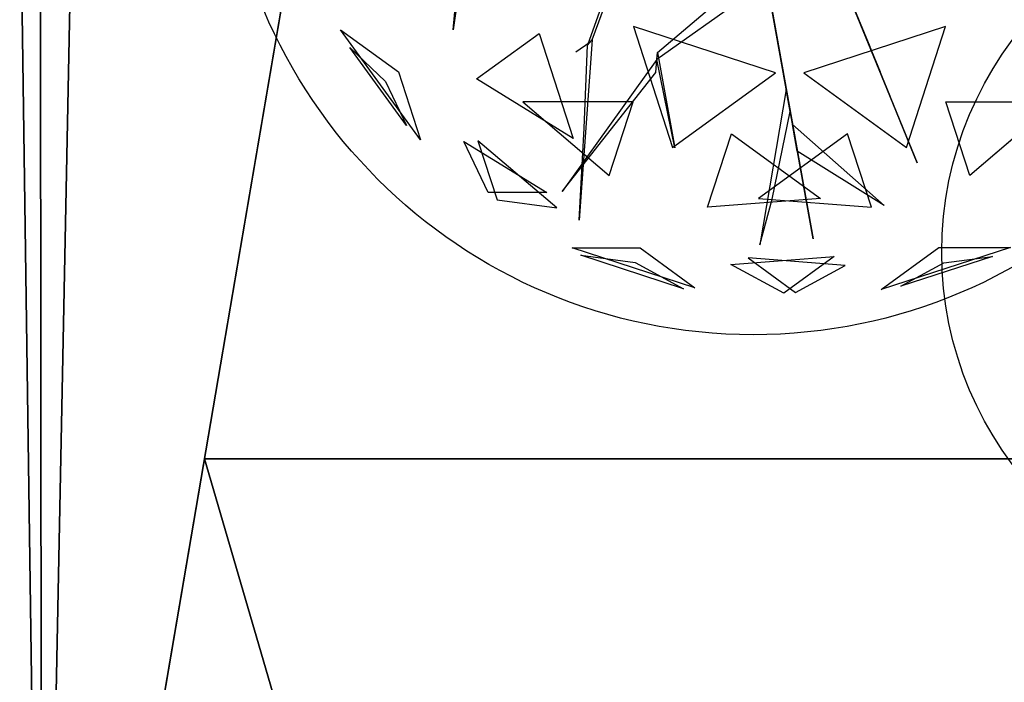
# Model space of a CAD drawing. Extents: x 22936 to 50368, y -4877 to 31080.
# Tile 104 of 256: x 42971 to 43318, y 3495 to 3729. Entities that reach past the tile are written whole.
import ezdxf

# ---------------------------------------------------------------- set-up
doc = ezdxf.new("R2010")
doc.units = 0
doc.layers.get('0').update_dxf_attribs({"linetype": 'CONTINUOUS'})
for name, color, linetype in [('00_TRACE_ARBRE', 3, 'CONTINUOUS'), ('00_TRACE_RDC', 241, 'CONTINUOUS'), ('08_AMENAGEMENTS_EXTERIEURS', 253, 'CONTINUOUS'), ('09_VEGETATION', 134, 'CONTINUOUS')]:
    doc.layers.add(name, color=color, linetype=linetype)

# ---------------------------------------------------------------- blocks, each defined once
blk = doc.blocks.new('TREE_GEOMETRIC_ROUND')
at = {"color": 7}
for p, q in [((-1025.8, -425.7, 3546.1), (-1094.1, -911.7, 4205.1)), ((-1094.1, -911.7, 4205.1), (-1050.3, -449.3, 3561.8)), ((-603.6, -946.7, 2786.3), (-453, -540.8, 2771.6)), ((-478.7, -568.3, 2844.8), (-620.7, -965, 2843.8)), ((-373.5, -991.1, 4105.7), (4, -672.1, 3415.3)), ((176, -1648.4, 3593.2), (2.2, -680.5, 3357.8)), ((2.2, -680.5, 3415.3), (176, -1648.4, 3593.2)), ((-2.2, -751.4, 3415.3), (-375.4, -1016.1, 4074.4)), ((376.1, -970, 4937.4), (292.4, -764.7, 4383)), ((297.1, -776.3, 4325.4), (543.6, -1380.7, 4586.9)), ((297.1, -776.3, 4335.9), (412.5, -1059.2, 5099.5)), ((447.2, -1144.4, 4555.6), (314.5, -818.9, 4398.6)), ((43.2, -1062.8, 5468.4), (-458, -899.9, 5468.4)), ((-458, -899.9, 5468.4), (-319.5, -1326.2, 5178.3)), ((644.2, -899.9, 2392.4), (143.1, -1062.8, 2392.4)), ((505.7, -1326.2, 2682.5), (644.2, -899.9, 2392.4)), ((-1209.6, -1299.5, 3736.8), (-1491.6, -911.3, 3736.8)), ((-1491.6, -911.3, 3736.8), (-1287.6, -1059.6, 3316.1)), ((-1011.6, -1084.4, 4958.5), (-790.9, -924.1, 5283)), ((-790.9, -924.1, 5283), (-670.7, -1294.1, 5031.1)), ((-612.1, -955.8, 2796.8), (-661.3, -990, 2796.8)), ((-603.6, -946.7, 2786.3), (-649.3, -1582.9, 2960.6)), ((-631.6, -1257.7, 2843.8), (-620.7, -965, 2843.8)), ((-620.7, -965, 2843.8), (-603.6, -946.7, 2786.3)), ((412.5, -1059.2, 5099.5), (376.1, -970, 4937.4)), ((-1259, -1249, 4189.8), (-1458.9, -973.9, 4189.8)), ((-1458.9, -973.9, 4189.8), (-1333.8, -1093.2, 4415.9)), ((-375.4, -1016.1, 4074.4), (-373.5, -991.1, 4105.7)), ((-373.5, -991.1, 4105.7), (-311.5, -1327.5, 4806.6)), ((-375.4, -1016.1, 4074.4), (-709.6, -1481.1, 4367.3)), ((-379, -1062, 4126.7), (-375.4, -1016.1, 4074.4)), ((-311.5, -1327.5, 4806.6), (-375.4, -1016.1, 4074.4)), ((-1287.6, -1059.6, 3316.1), (-1209.6, -1299.5, 3736.8)), ((-709.6, -1481.1, 4367.3), (-379, -1062, 4126.7)), ((-319.5, -1326.2, 5178.3), (43.2, -1062.8, 5468.4)), ((143.1, -1062.8, 2392.4), (505.7, -1326.2, 2682.5)), ((-1333.8, -1093.2, 4415.9), (-1259, -1249, 4189.8)), ((-670.7, -1294.1, 5031.1), (-1011.6, -1084.4, 4958.5)), ((81.3, -1121.2, 3462.4), (-11.6, -1669.3, 3357.8)), ((95.4, -1199.5, 3488.5), (81.3, -1121.2, 3462.4)), ((543.6, -1380.7, 4586.9), (447.2, -1144.4, 4555.6)), ((-458.8, -1165.3, 2577.8), (-847.9, -1165.3, 2829.7)), ((-847.9, -1165.3, 2829.7), (-543.2, -1424.8, 2902.3)), ((-543.2, -1424.8, 2902.3), (-458.8, -1165.3, 2577.8)), ((729.4, -1424.8, 4958.5), (645, -1165.3, 5283)), ((645, -1165.3, 5283), (1034.1, -1165.3, 5031.1)), ((1034.1, -1165.3, 5031.1), (729.4, -1424.8, 4958.5)), ((31.8, -1508.5, 3431), (95.4, -1199.5, 3488.5)), ((120.5, -1339.5, 3561.8), (103.5, -1244.8, 3546.1)), ((103.5, -1244.8, 3546.1), (427, -1531.1, 4205.1)), ((-649.3, -1582.9, 2960.6), (-631.6, -1257.7, 2843.8)), ((-196.4, -1537.5, 2902.3), (-112.1, -1278, 2577.8)), ((-112.1, -1278, 2577.8), (202.6, -1506.7, 2829.7)), ((298.3, -1278, 5283), (-16.4, -1506.7, 5031.1)), ((382.6, -1537.5, 4958.5), (298.3, -1278, 5283)), ((-1057.1, -1305.2, 4599.3), (-763.9, -1485.5, 4661.7)), ((-970.7, -1485.5, 4337.8), (-1057.1, -1305.2, 4599.3)), ((-728.6, -1539.4, 3265.8), (-1007, -1302.4, 3199.5)), ((-1007, -1302.4, 3199.5), (-939.1, -1511.3, 3565.9)), ((427, -1531.1, 4205.1), (120.5, -1339.5, 3561.8)), ((-763.9, -1485.5, 4661.7), (-970.7, -1485.5, 4337.8)), ((-939.1, -1511.3, 3565.9), (-728.6, -1539.4, 3265.8)), ((202.6, -1506.7, 2829.7), (-196.4, -1537.5, 2902.3)), ((-16.4, -1506.7, 5031.1), (382.6, -1537.5, 4958.5)), ((-11.6, -1669.3, 3357.8), (31.8, -1508.5, 3431)), ((-241.2, -1821.6, 4186.4), (-673.9, -1681, 4186.4)), ((-673.9, -1681, 4186.4), (-434.7, -1681, 4561.2)), ((-434.7, -1681, 4561.2), (-241.2, -1821.6, 4186.4)), ((416.4, -1827.8, 3736.8), (620.5, -1679.6, 3316.1)), ((872.7, -1679.6, 3736.8), (416.4, -1827.8, 3736.8)), ((620.5, -1679.6, 3316.1), (872.7, -1679.6, 3736.8)), ((-280.9, -1824.6, 3733.7), (-643.6, -1706.8, 3733.7)), ((-643.6, -1706.8, 3733.7), (-451.4, -1732.4, 3459.9)), ((-451.4, -1732.4, 3459.9), (-280.9, -1824.6, 3733.7)), ((-113.8, -1739.2, 3265.8), (250.8, -1711.1, 3199.5)), ((289.6, -1742.8, 4599.3), (-53.5, -1716.3, 4661.7)), ((-53.5, -1716.3, 4661.7), (113.7, -1837.9, 4337.8)), ((250.8, -1711.1, 3199.5), (73.1, -1840.2, 3565.9)), ((809.5, -1711, 4189.8), (486, -1816, 4189.8)), ((486, -1816, 4189.8), (638.1, -1733.9, 4415.9)), ((638.1, -1733.9, 4415.9), (809.5, -1711, 4189.8)), ((73.1, -1840.2, 3565.9), (-113.8, -1739.2, 3265.8)), ((113.7, -1837.9, 4337.8), (289.6, -1742.8, 4599.3))]:
    blk.add_line(p, q, dxfattribs=at)
mesh = blk.add_polyface(dxfattribs=at)
corners = [(-1094.1, -911.7, 4205.1), (-1050.3, -449.3, 3561.8), (-1025.8, -425.7, 3546.1)]
mesh.append_faces([[corners[k] for k in face] for face in [(0, 1, 2)]], dxfattribs={"color": 7})
mesh = blk.add_polyface(dxfattribs=at)
corners = [(2.2, -680.5, 3415.3), (176, -1648.4, 3593.2), (2.2, -680.5, 3357.8)]
mesh.append_faces([[corners[k] for k in face] for face in [(0, 1, 2)]], dxfattribs={"color": 7})
mesh = blk.add_polyface(dxfattribs=at)
corners = [(376.1, -970, 4937.4), (297.1, -776.3, 4335.9), (412.5, -1059.2, 5099.5), (292.4, -764.7, 4383)]
mesh.append_faces([[corners[k] for k in face] for face in [(0, 1, 2), (1, 0, 3)]], dxfattribs={"vtx0": -1, "color": 7})
mesh = blk.add_polyface(dxfattribs=at)
corners = [(447.2, -1144.4, 4555.6), (297.1, -776.3, 4325.4), (543.6, -1380.7, 4586.9), (314.5, -818.9, 4398.6)]
mesh.append_faces([[corners[k] for k in face] for face in [(0, 1, 2), (1, 0, 3)]], dxfattribs={"vtx0": -1, "color": 7})
mesh = blk.add_polyface(dxfattribs=at)
corners = [(43.2, -1062.8, 5468.4), (-458, -899.9, 5468.4), (-319.5, -1326.2, 5178.3)]
mesh.append_faces([[corners[k] for k in face] for face in [(0, 1, 2)]], dxfattribs={"color": 7})
mesh = blk.add_polyface(dxfattribs=at)
corners = [(644.2, -899.9, 2392.4), (143.1, -1062.8, 2392.4), (505.7, -1326.2, 2682.5)]
mesh.append_faces([[corners[k] for k in face] for face in [(0, 1, 2)]], dxfattribs={"color": 7})
mesh = blk.add_polyface(dxfattribs=at)
corners = [(-1491.6, -911.3, 3736.8), (-1287.6, -1059.6, 3316.1), (-1209.6, -1299.5, 3736.8)]
mesh.append_faces([[corners[k] for k in face] for face in [(0, 1, 2)]], dxfattribs={"color": 7})
mesh = blk.add_polyface(dxfattribs=at)
corners = [(-670.7, -1294.1, 5031.1), (-1011.6, -1084.4, 4958.5), (-790.9, -924.1, 5283)]
mesh.append_faces([[corners[k] for k in face] for face in [(0, 1, 2)]], dxfattribs={"color": 7})
mesh = blk.add_polyface(dxfattribs=at)
corners = [(-1458.9, -973.9, 4189.8), (-1333.8, -1093.2, 4415.9), (-1259, -1249, 4189.8)]
mesh.append_faces([[corners[k] for k in face] for face in [(0, 1, 2)]], dxfattribs={"color": 7})
mesh = blk.add_polyface(dxfattribs=at)
corners = [(-373.5, -991.1, 4105.7), (-311.5, -1327.5, 4806.6), (-375.4, -1016.1, 4074.4)]
mesh.append_faces([[corners[k] for k in face] for face in [(0, 1, 2)]], dxfattribs={"color": 7})
mesh = blk.add_polyface(dxfattribs=at)
corners = [(-709.6, -1481.1, 4367.3), (-379, -1062, 4126.7), (-375.4, -1016.1, 4074.4)]
mesh.append_faces([[corners[k] for k in face] for face in [(0, 1, 2)]], dxfattribs={"color": 7})
mesh = blk.add_polyface(dxfattribs=at)
corners = [(-543.2, -1424.8, 2902.3), (-458.8, -1165.3, 2577.8), (-847.9, -1165.3, 2829.7)]
mesh.append_faces([[corners[k] for k in face] for face in [(0, 1, 2)]], dxfattribs={"color": 7})
mesh = blk.add_polyface(dxfattribs=at)
corners = [(645, -1165.3, 5283), (1034.1, -1165.3, 5031.1), (729.4, -1424.8, 4958.5)]
mesh.append_faces([[corners[k] for k in face] for face in [(0, 1, 2)]], dxfattribs={"color": 7})
mesh = blk.add_polyface(dxfattribs=at)
corners = [(103.5, -1244.8, 3546.1), (427, -1531.1, 4205.1), (120.5, -1339.5, 3561.8)]
mesh.append_faces([[corners[k] for k in face] for face in [(0, 1, 2)]], dxfattribs={"color": 7})
mesh = blk.add_polyface(dxfattribs=at)
corners = [(-196.4, -1537.5, 2902.3), (-112.1, -1278, 2577.8), (202.6, -1506.7, 2829.7)]
mesh.append_faces([[corners[k] for k in face] for face in [(0, 1, 2)]], dxfattribs={"color": 7})
mesh = blk.add_polyface(dxfattribs=at)
corners = [(298.3, -1278, 5283), (-16.4, -1506.7, 5031.1), (382.6, -1537.5, 4958.5)]
mesh.append_faces([[corners[k] for k in face] for face in [(0, 1, 2)]], dxfattribs={"color": 7})
mesh = blk.add_polyface(dxfattribs=at)
corners = [(-763.9, -1485.5, 4661.7), (-970.7, -1485.5, 4337.8), (-1057.1, -1305.2, 4599.3)]
mesh.append_faces([[corners[k] for k in face] for face in [(0, 1, 2)]], dxfattribs={"color": 7})
mesh = blk.add_polyface(dxfattribs=at)
corners = [(-939.1, -1511.3, 3565.9), (-728.6, -1539.4, 3265.8), (-1007, -1302.4, 3199.5)]
mesh.append_faces([[corners[k] for k in face] for face in [(0, 1, 2)]], dxfattribs={"color": 7})
mesh = blk.add_polyface(dxfattribs=at)
corners = [(-434.7, -1681, 4561.2), (-241.2, -1821.6, 4186.4), (-673.9, -1681, 4186.4)]
mesh.append_faces([[corners[k] for k in face] for face in [(0, 1, 2)]], dxfattribs={"color": 7})
mesh = blk.add_polyface(dxfattribs=at)
corners = [(872.7, -1679.6, 3736.8), (416.4, -1827.8, 3736.8), (620.5, -1679.6, 3316.1)]
mesh.append_faces([[corners[k] for k in face] for face in [(0, 1, 2)]], dxfattribs={"color": 7})
mesh = blk.add_polyface(dxfattribs=at)
corners = [(-643.6, -1706.8, 3733.7), (-451.4, -1732.4, 3459.9), (-280.9, -1824.6, 3733.7)]
mesh.append_faces([[corners[k] for k in face] for face in [(0, 1, 2)]], dxfattribs={"color": 7})
mesh = blk.add_polyface(dxfattribs=at)
corners = [(73.1, -1840.2, 3565.9), (-113.8, -1739.2, 3265.8), (250.8, -1711.1, 3199.5)]
mesh.append_faces([[corners[k] for k in face] for face in [(0, 1, 2)]], dxfattribs={"color": 7})
mesh = blk.add_polyface(dxfattribs=at)
corners = [(-53.5, -1716.3, 4661.7), (113.7, -1837.9, 4337.8), (289.6, -1742.8, 4599.3)]
mesh.append_faces([[corners[k] for k in face] for face in [(0, 1, 2)]], dxfattribs={"color": 7})
mesh = blk.add_polyface(dxfattribs=at)
corners = [(638.1, -1733.9, 4415.9), (809.5, -1711, 4189.8), (486, -1816, 4189.8)]
mesh.append_faces([[corners[k] for k in face] for face in [(0, 1, 2)]], dxfattribs={"color": 7})
blk = doc.blocks.new('ARBRE_SIMPLE')
for radius in [250, 17.5]:
    blk.add_circle((0, 0), radius)
blk = doc.blocks.new('GROUPER_1')
at = {"layer": '00_TRACE_ARBRE', "rotation": 10.53798942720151}
for p, xscale, yscale, zscale in [((1615.67, 4416.55), 0.75, 0.75, 0.75), ((1807.25, 4258.15), 0.5, 0.5, 0.5)]:
    blk.add_blockref('ARBRE_SIMPLE', p, dxfattribs=dict(at, xscale=xscale, yscale=yscale, zscale=zscale))
blk = doc.blocks.new('GROUPER_2')
at = {"layer": '00_TRACE_RDC'}
blk.add_blockref('GROUPER_1', (12098.99, 4265.72), dxfattribs=at)
blk = doc.blocks.new('GROUPER_14')
at = {"layer": '08_AMENAGEMENTS_EXTERIEURS'}
for p, q in [((1507.73, 426.07), (1572.56, 806.4)), ((2042.44, 426.07), (1507.73, 426.07))]:
    blk.add_line(p, q, dxfattribs=at)
mesh = blk.add_polyface(dxfattribs=at)
corners = [(1572.56, 806.4), (2042.44, 426.07), (1507.73, 426.07), (2073.03, 721.09)]
mesh.append_faces([[corners[k] for k in face] for face in [(0, 1, 2), (1, 0, 3)]], dxfattribs={"vtx0": -1})
blk = doc.blocks.new('GROUPER_15')
at = {"layer": '08_AMENAGEMENTS_EXTERIEURS'}
blk.add_line((1007.32, 1617.45), (1208.81, 2799.52), dxfattribs=at)
mesh = blk.add_polyface(dxfattribs=at)
corners = [(991.61, 2722.19), (1007.32, 1617.45), (738.51, 1605.21), (1006.24, 2718.87), (1031.37, 2829.76), (1208.81, 2799.52)]
mesh.append_faces([[corners[k] for k in face] for face in [(0, 1, 2), (1, 4, 5)]], dxfattribs={"vtx0": -1})
mesh.append_faces([[corners[k] for k in face] for face in [(1, 0, 3), (1, 3, 4)]], dxfattribs={"vtx0": -1, "vtx2": -1})
blk = doc.blocks.new('GROUPER_101')
at = {"layer": '08_AMENAGEMENTS_EXTERIEURS'}
for p, q in [((783.25, 1617.45), (840.63, 1954.07)), ((840.63, 1954.07), (1375.34, 1954.07))]:
    blk.add_line(p, q, dxfattribs=at)
mesh = blk.add_polyface(dxfattribs=at)
corners = [(840.63, 1954.07), (936.94, 1624.45), (783.25, 1617.45), (1375.34, 1954.07), (940.47, 1328), (1310.43, 1328)]
mesh.append_faces([[corners[k] for k in face] for face in [(0, 1, 2), (4, 3, 5)]], dxfattribs={"vtx0": -1})
mesh.append_faces([[corners[k] for k in face] for face in [(1, 3, 4)]], dxfattribs={"vtx0": -1, "vtx1": -1})
mesh.append_faces([[corners[k] for k in face] for face in [(1, 0, 3)]], dxfattribs={"vtx0": -1, "vtx2": -1})

msp = doc.modelspace()

# ---------------------------------------------------------------- block references
at = {"layer": '00_TRACE_RDC'}
msp.add_blockref('GROUPER_2', (29515.15, -4876.93), dxfattribs=at)
at = {"layer": '08_AMENAGEMENTS_EXTERIEURS', "color": 254}
for name, p in [('GROUPER_15', (41971.41, 1619.93)), ('GROUPER_101', (42195.48, 1619.93))]:
    msp.add_blockref(name, p, dxfattribs=at)
at = {"layer": '08_AMENAGEMENTS_EXTERIEURS', "color": 73}
msp.add_blockref('GROUPER_14', (41528.38, 3147.93), dxfattribs=at)
at = {"layer": '09_VEGETATION', "xscale": 0.1, "yscale": 0.1, "zscale": 0.1}
msp.add_blockref('TREE_GEOMETRIC_ROUND', (43233.34, 3816.55), dxfattribs=at)

doc.saveas('drawing.dxf')
